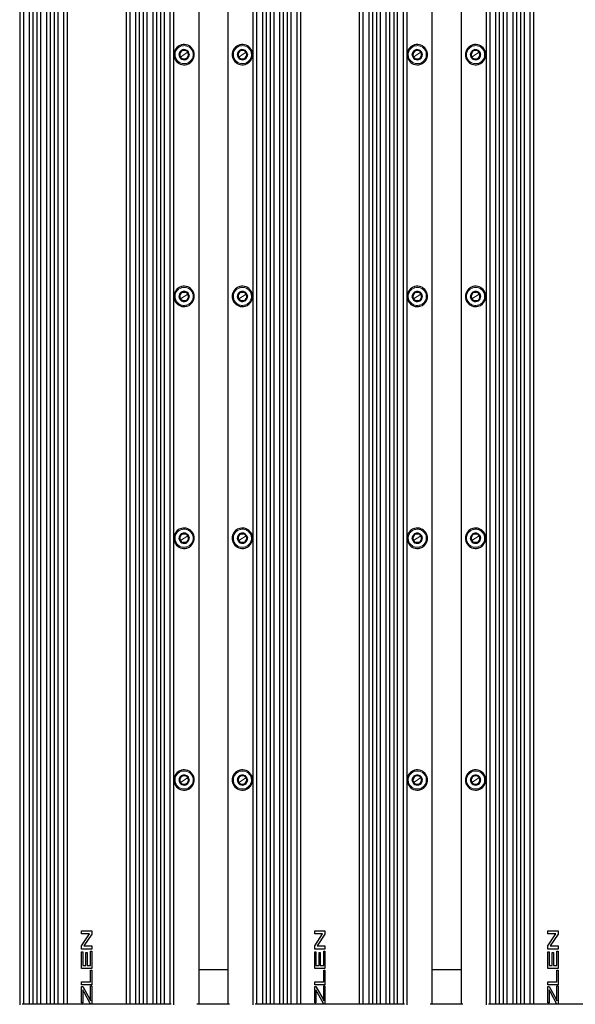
# Paper-space layout 'Blatt3' of a CAD drawing. Header units: millimetres. Extents: x 5 to 418, y 2 to 292.
# Tile 93 of 97: x 322 to 354, y 163 to 219. Entities that reach past the tile are written whole.
import ezdxf

# ---------------------------------------------------------------- set-up
doc = ezdxf.new("R2010")
doc.units = ezdxf.units.MM

psp = doc.layouts.new('Blatt3')

# ---------------------------------------------------------------- linework, layer by layer
at = {"color": 7, "linetype": 'Continuous', "lineweight": 25}
for p, q in [((321.9149, 249.4397), (321.9149, 162.6615)), ((322.6656, 249.4397), (322.6656, 162.6897)), ((322.8982, 249.4397), (322.8982, 162.6897)), ((323.6489, 249.4397), (323.6489, 162.6897)), ((323.8815, 249.4397), (323.8815, 162.6897)), ((324.6322, 249.4397), (324.6322, 162.6897)), ((327.9989, 249.4397), (327.9989, 162.6897)), ((328.7496, 249.4397), (328.7496, 162.6897)), ((328.9822, 249.4397), (328.9822, 162.6897)), ((329.733, 249.4397), (329.733, 162.6897)), ((329.9656, 249.4397), (329.9656, 162.6897)), ((330.7163, 249.4397), (330.7163, 162.6615)), ((332.1489, 249.4397), (332.1489, 162.6897)), ((333.8156, 249.4397), (333.8156, 162.6897)), ((335.2482, 249.4397), (335.2482, 162.6615)), ((335.9989, 249.4397), (335.9989, 162.6897)), ((336.2315, 249.4397), (336.2315, 162.6897)), ((336.9822, 249.4397), (336.9822, 162.6897)), ((337.2149, 249.4397), (337.2149, 162.6897)), ((337.9656, 249.4397), (337.9656, 162.6897)), ((341.3322, 249.4397), (341.3322, 162.6897)), ((342.083, 249.4397), (342.083, 162.6897)), ((342.3156, 249.4397), (342.3156, 162.6897)), ((343.0663, 249.4397), (343.0663, 162.6897)), ((343.2989, 249.4397), (343.2989, 162.6897)), ((344.0496, 249.4397), (344.0496, 162.6615)), ((345.4822, 249.4397), (345.4822, 162.6897)), ((347.1489, 249.4397), (347.1489, 162.6897)), ((348.5815, 249.4397), (348.5815, 162.6615)), ((349.3322, 249.4397), (349.3322, 162.6897)), ((349.5649, 249.4397), (349.5649, 162.6897)), ((350.3156, 249.4397), (350.3156, 162.6897)), ((350.5482, 249.4397), (350.5482, 162.6897)), ((351.2989, 249.4397), (351.2989, 162.6897)), ((322.1235, 248.9397), (322.1235, 162.6897)), ((322.4569, 248.9397), (322.4569, 162.6897)), ((323.1069, 248.9397), (323.1069, 162.6897)), ((323.4402, 248.9397), (323.4402, 162.6897)), ((324.0902, 248.9397), (324.0902, 162.6897)), ((324.4235, 248.9397), (324.4235, 162.6897)), ((328.2076, 248.9397), (328.2076, 162.6897)), ((328.5409, 248.9397), (328.5409, 162.6897)), ((329.1909, 248.9397), (329.1909, 162.6897)), ((329.5243, 248.9397), (329.5243, 162.6897)), ((330.1743, 248.9397), (330.1743, 162.6897)), ((330.5076, 248.9397), (330.5076, 162.6897)), ((335.4569, 248.9397), (335.4569, 162.6897)), ((335.7902, 248.9397), (335.7902, 162.6897)), ((336.4402, 248.9397), (336.4402, 162.6897)), ((336.7735, 248.9397), (336.7735, 162.6897)), ((337.4235, 248.9397), (337.4235, 162.6897)), ((337.7569, 248.9397), (337.7569, 162.6897)), ((341.5409, 248.9397), (341.5409, 162.6897)), ((341.8743, 248.9397), (341.8743, 162.6897)), ((342.5243, 248.9397), (342.5243, 162.6897)), ((342.8576, 248.9397), (342.8576, 162.6897)), ((343.5076, 248.9397), (343.5076, 162.6897)), ((343.8409, 248.9397), (343.8409, 162.6897)), ((348.7902, 248.9397), (348.7902, 162.6897)), ((349.1235, 248.9397), (349.1235, 162.6897)), ((349.7735, 248.9397), (349.7735, 162.6897)), ((350.1069, 248.9397), (350.1069, 162.6897)), ((350.7569, 248.9397), (350.7569, 162.6897)), ((351.0902, 248.9397), (351.0902, 162.6897)), ((331.1063, 216.8863), (331.0273, 217.0071)), ((331.1852, 216.7654), (331.1063, 216.8863)), ((331.4459, 217.2806), (331.5249, 217.1597)), ((331.5249, 217.1597), (331.6038, 217.0389)), ((334.4396, 216.8863), (334.3607, 217.0071)), ((334.5185, 216.7654), (334.4396, 216.8863)), ((334.7793, 217.2806), (334.8582, 217.1597)), ((334.8582, 217.1597), (334.9372, 217.0389)), ((344.4396, 216.8863), (344.3607, 217.0071)), ((344.5185, 216.7654), (344.4396, 216.8863)), ((344.7793, 217.2806), (344.8582, 217.1597)), ((344.8582, 217.1597), (344.9372, 217.0389)), ((347.7729, 216.8863), (347.694, 217.0071)), ((347.8519, 216.7654), (347.7729, 216.8863)), ((348.1126, 217.2806), (348.1915, 217.1597)), ((348.1915, 217.1597), (348.2705, 217.0389)), ((331.4459, 203.4472), (331.5249, 203.3264)), ((334.7793, 203.4472), (334.8582, 203.3264)), ((344.7793, 203.4472), (344.8582, 203.3264)), ((348.1126, 203.4472), (348.1915, 203.3264)), ((331.1063, 203.0529), (331.0273, 203.1737)), ((331.1852, 202.9321), (331.1063, 203.0529)), ((331.5249, 203.3264), (331.6038, 203.2056)), ((334.4396, 203.0529), (334.3607, 203.1737)), ((334.5185, 202.9321), (334.4396, 203.0529)), ((334.8582, 203.3264), (334.9372, 203.2056)), ((344.4396, 203.0529), (344.3607, 203.1737)), ((344.5185, 202.9321), (344.4396, 203.0529)), ((344.8582, 203.3264), (344.9372, 203.2056)), ((347.7729, 203.0529), (347.694, 203.1737)), ((347.8519, 202.9321), (347.7729, 203.0529)), ((348.1915, 203.3264), (348.2705, 203.2056)), ((331.1063, 189.2196), (331.0273, 189.3404)), ((331.4459, 189.6139), (331.5249, 189.4931)), ((331.5249, 189.4931), (331.6038, 189.3723)), ((334.4396, 189.2196), (334.3607, 189.3404)), ((334.7793, 189.6139), (334.8582, 189.4931)), ((334.8582, 189.4931), (334.9372, 189.3723)), ((344.4396, 189.2196), (344.3607, 189.3404)), ((344.7793, 189.6139), (344.8582, 189.4931)), ((344.8582, 189.4931), (344.9372, 189.3723)), ((347.7729, 189.2196), (347.694, 189.3404)), ((348.1126, 189.6139), (348.1915, 189.4931)), ((348.1915, 189.4931), (348.2705, 189.3723)), ((331.1852, 189.0988), (331.1063, 189.2196)), ((334.5185, 189.0988), (334.4396, 189.2196)), ((344.5185, 189.0988), (344.4396, 189.2196)), ((347.8519, 189.0988), (347.7729, 189.2196)), ((331.4459, 175.7806), (331.5249, 175.6597)), ((334.7793, 175.7806), (334.8582, 175.6597)), ((344.7793, 175.7806), (344.8582, 175.6597)), ((348.1126, 175.7806), (348.1915, 175.6597)), ((331.1063, 175.3863), (331.0273, 175.5071)), ((331.1852, 175.2654), (331.1063, 175.3863)), ((331.5249, 175.6597), (331.6038, 175.5389)), ((334.4396, 175.3863), (334.3607, 175.5071)), ((334.5185, 175.2654), (334.4396, 175.3863)), ((334.8582, 175.6597), (334.9372, 175.5389)), ((344.4396, 175.3863), (344.3607, 175.5071)), ((344.5185, 175.2654), (344.4396, 175.3863)), ((344.8582, 175.6597), (344.9372, 175.5389)), ((347.7729, 175.3863), (347.694, 175.5071)), ((347.8519, 175.2654), (347.7729, 175.3863)), ((348.1915, 175.6597), (348.2705, 175.5389)), ((325.4533, 166.8973), (326.0366, 166.8973)), ((325.4533, 166.7178), (325.4533, 166.8973)), ((326.0366, 166.8973), (326.0366, 166.7064)), ((338.7866, 166.8973), (339.37, 166.8973)), ((338.7866, 166.7178), (338.7866, 166.8973)), ((339.37, 166.8973), (339.37, 166.7064)), ((352.12, 166.8973), (352.7033, 166.8973)), ((352.12, 166.7178), (352.12, 166.8973)), ((352.7033, 166.8973), (352.7033, 166.7064)), ((325.8999, 166.7178), (325.4533, 166.7178)), ((325.4533, 166.0412), (325.8999, 166.7178)), ((326.0366, 166.7064), (325.59, 166.0298)), ((339.2333, 166.7178), (338.7866, 166.7178)), ((338.7866, 166.0412), (339.2333, 166.7178)), ((339.37, 166.7064), (338.9234, 166.0298)), ((352.5666, 166.7178), (352.12, 166.7178)), ((352.12, 166.0412), (352.5666, 166.7178)), ((352.7033, 166.7064), (352.2567, 166.0298)), ((325.4533, 165.8503), (325.4533, 166.0412)), ((326.0366, 165.8503), (325.4533, 165.8503)), ((325.4533, 165.6977), (325.5206, 165.6977)), ((325.4533, 164.733), (325.4533, 165.6977)), ((325.5206, 165.6977), (325.5206, 164.9125)), ((325.59, 166.0298), (326.0366, 166.0298)), ((325.7001, 165.6454), (325.7674, 165.6454)), ((325.7001, 164.9125), (325.7001, 165.6454)), ((325.7674, 165.6454), (325.7674, 164.9125)), ((325.9693, 164.9125), (325.9693, 165.7276)), ((325.9693, 165.7276), (326.0366, 165.7276)), ((326.0366, 166.0298), (326.0366, 165.8503)), ((326.0366, 165.7276), (326.0366, 164.733)), ((338.7866, 165.8503), (338.7866, 166.0412)), ((339.37, 165.8503), (338.7866, 165.8503)), ((338.7866, 165.6977), (338.854, 165.6977)), ((338.7866, 164.733), (338.7866, 165.6977)), ((338.854, 165.6977), (338.854, 164.9125)), ((338.9234, 166.0298), (339.37, 166.0298)), ((339.0334, 165.6454), (339.1008, 165.6454)), ((339.0334, 164.9125), (339.0334, 165.6454)), ((339.1008, 165.6454), (339.1008, 164.9125)), ((339.3027, 164.9125), (339.3027, 165.7276)), ((339.3027, 165.7276), (339.37, 165.7276)), ((339.37, 166.0298), (339.37, 165.8503)), ((339.37, 165.7276), (339.37, 164.733)), ((352.12, 165.8503), (352.12, 166.0412)), ((352.7033, 165.8503), (352.12, 165.8503)), ((352.12, 165.6977), (352.1873, 165.6977)), ((352.12, 164.733), (352.12, 165.6977)), ((352.1873, 165.6977), (352.1873, 164.9125)), ((352.2567, 166.0298), (352.7033, 166.0298)), ((352.3668, 165.6454), (352.4341, 165.6454)), ((352.3668, 164.9125), (352.3668, 165.6454)), ((352.4341, 165.6454), (352.4341, 164.9125)), ((352.636, 164.9125), (352.636, 165.7276)), ((352.636, 165.7276), (352.7033, 165.7276)), ((352.7033, 166.0298), (352.7033, 165.8503)), ((352.7033, 165.7276), (352.7033, 164.733)), ((326.0366, 164.733), (325.4533, 164.733)), ((325.5206, 164.9125), (325.7001, 164.9125)), ((325.7674, 164.9125), (325.9693, 164.9125)), ((325.9693, 163.9821), (325.9693, 164.6402)), ((325.9693, 164.6402), (326.0366, 164.6402)), ((326.0366, 164.6402), (326.0366, 163.8026)), ((332.1489, 164.6897), (333.8156, 164.6897)), ((339.37, 164.733), (338.7866, 164.733)), ((338.854, 164.9125), (339.0334, 164.9125)), ((339.1008, 164.9125), (339.3027, 164.9125)), ((339.3027, 163.9821), (339.3027, 164.6402)), ((339.3027, 164.6402), (339.37, 164.6402)), ((339.37, 164.6402), (339.37, 163.8026)), ((345.4822, 164.6897), (347.1489, 164.6897)), ((352.7033, 164.733), (352.12, 164.733)), ((352.1873, 164.9125), (352.3668, 164.9125)), ((352.4341, 164.9125), (352.636, 164.9125)), ((352.636, 163.9821), (352.636, 164.6402)), ((352.636, 164.6402), (352.7033, 164.6402)), ((352.7033, 164.6402), (352.7033, 163.8026)), ((325.4533, 163.9821), (325.9693, 163.9821)), ((325.4533, 163.8026), (325.4533, 163.9821)), ((338.7866, 163.9821), (339.3027, 163.9821)), ((338.7866, 163.8026), (338.7866, 163.9821)), ((352.12, 163.9821), (352.636, 163.9821)), ((352.12, 163.8026), (352.12, 163.9821)), ((326.0366, 163.8026), (325.4533, 163.8026)), ((325.4533, 163.7174), (325.5206, 163.7174)), ((325.4533, 162.7751), (325.4533, 163.7174)), ((325.5206, 163.7174), (325.9249, 162.9749)), ((325.5206, 163.5121), (325.5206, 162.7751)), ((325.9665, 162.6928), (325.5949, 163.3755)), ((325.9693, 162.8932), (325.9693, 163.7473)), ((325.9693, 163.7473), (326.0366, 163.7473)), ((326.0366, 163.7473), (326.0366, 162.6928)), ((339.37, 163.8026), (338.7866, 163.8026)), ((338.7866, 163.7174), (338.854, 163.7174)), ((338.7866, 162.7751), (338.7866, 163.7174)), ((338.854, 163.7174), (339.2583, 162.9749)), ((338.854, 163.5121), (338.854, 162.7751)), ((339.2999, 162.6928), (338.9283, 163.3755)), ((339.3027, 162.8932), (339.3027, 163.7473)), ((339.3027, 163.7473), (339.37, 163.7473)), ((339.37, 163.7473), (339.37, 162.6928)), ((352.7033, 163.8026), (352.12, 163.8026)), ((352.12, 163.7174), (352.1873, 163.7174)), ((352.12, 162.7751), (352.12, 163.7174)), ((352.1873, 163.7174), (352.5916, 162.9749)), ((352.1873, 163.5121), (352.1873, 162.7751)), ((352.6332, 162.6928), (352.2616, 163.3755)), ((352.636, 162.8932), (352.636, 163.7473)), ((352.636, 163.7473), (352.7033, 163.7473)), ((352.7033, 163.7473), (352.7033, 162.6928)), ((325.9249, 162.9749), (325.9693, 162.8932)), ((339.2583, 162.9749), (339.3027, 162.8932)), ((352.5916, 162.9749), (352.636, 162.8932)), ((330.5822, 162.6897), (322.0489, 162.6897)), ((325.5206, 162.7751), (325.4533, 162.7751)), ((326.0366, 162.6928), (325.9665, 162.6928)), ((333.9156, 162.6897), (332.0489, 162.6897)), ((343.9156, 162.6897), (335.3822, 162.6897)), ((338.854, 162.7751), (338.7866, 162.7751)), ((339.37, 162.6928), (339.2999, 162.6928)), ((347.2489, 162.6897), (345.3822, 162.6897)), ((357.2489, 162.6897), (348.7156, 162.6897)), ((352.1873, 162.7751), (352.12, 162.7751)), ((352.7033, 162.6928), (352.6332, 162.6928))]:
    psp.add_line(p, q, dxfattribs=at)
at = {"color": 7, "linetype": 'Continuous', "lineweight": 18}
for p, q in [((331.163, 217.586), (331.1805, 217.5217)), ((334.4964, 217.586), (334.5138, 217.5217)), ((344.4964, 217.586), (344.5138, 217.5217)), ((347.8297, 217.586), (347.8471, 217.5217)), ((331.1063, 216.8863), (331.0728, 216.8644)), ((331.3156, 217.023), (331.1063, 216.8863)), ((331.3156, 217.023), (331.5249, 217.1597)), ((331.5249, 217.1597), (331.5584, 217.1816)), ((334.4396, 216.8863), (334.4061, 216.8644)), ((334.6489, 217.023), (334.4396, 216.8863)), ((334.6489, 217.023), (334.8582, 217.1597)), ((334.8582, 217.1597), (334.8917, 217.1816)), ((344.4396, 216.8863), (344.4061, 216.8644)), ((344.6489, 217.023), (344.4396, 216.8863)), ((344.6489, 217.023), (344.8582, 217.1597)), ((344.8582, 217.1597), (344.8917, 217.1816)), ((347.7729, 216.8863), (347.7395, 216.8644)), ((347.9822, 217.023), (347.7729, 216.8863)), ((347.9822, 217.023), (348.1915, 217.1597)), ((348.1915, 217.1597), (348.225, 217.1816)), ((331.4681, 216.46), (331.4507, 216.5243)), ((334.8014, 216.46), (334.784, 216.5243)), ((344.8014, 216.46), (344.784, 216.5243)), ((348.1348, 216.46), (348.1173, 216.5243)), ((331.163, 203.7527), (331.1805, 203.6884)), ((334.4964, 203.7527), (334.5138, 203.6884)), ((344.4964, 203.7527), (344.5138, 203.6884)), ((347.8297, 203.7527), (347.8471, 203.6884)), ((331.1063, 203.0529), (331.0728, 203.0311)), ((331.3156, 203.1897), (331.1063, 203.0529)), ((331.3156, 203.1897), (331.5249, 203.3264)), ((331.5249, 203.3264), (331.5584, 203.3483)), ((334.4396, 203.0529), (334.4061, 203.0311)), ((334.6489, 203.1897), (334.4396, 203.0529)), ((334.6489, 203.1897), (334.8582, 203.3264)), ((334.8582, 203.3264), (334.8917, 203.3483)), ((344.4396, 203.0529), (344.4061, 203.0311)), ((344.6489, 203.1897), (344.4396, 203.0529)), ((344.6489, 203.1897), (344.8582, 203.3264)), ((344.8582, 203.3264), (344.8917, 203.3483)), ((347.7729, 203.0529), (347.7395, 203.0311)), ((347.9822, 203.1897), (347.7729, 203.0529)), ((347.9822, 203.1897), (348.1915, 203.3264)), ((348.1915, 203.3264), (348.225, 203.3483)), ((331.4681, 202.6266), (331.4507, 202.691)), ((334.8014, 202.6266), (334.784, 202.691)), ((344.8014, 202.6266), (344.784, 202.691)), ((348.1348, 202.6266), (348.1173, 202.691)), ((331.163, 189.9194), (331.1805, 189.855)), ((334.4964, 189.9194), (334.5138, 189.855)), ((344.4964, 189.9194), (344.5138, 189.855)), ((347.8297, 189.9194), (347.8471, 189.855)), ((331.3156, 189.3563), (331.1063, 189.2196)), ((331.3156, 189.3563), (331.5249, 189.4931)), ((331.5249, 189.4931), (331.5584, 189.5149)), ((334.6489, 189.3563), (334.4396, 189.2196)), ((334.6489, 189.3563), (334.8582, 189.4931)), ((334.8582, 189.4931), (334.8917, 189.5149)), ((344.6489, 189.3563), (344.4396, 189.2196)), ((344.6489, 189.3563), (344.8582, 189.4931)), ((344.8582, 189.4931), (344.8917, 189.5149)), ((347.9822, 189.3563), (347.7729, 189.2196)), ((347.9822, 189.3563), (348.1915, 189.4931)), ((348.1915, 189.4931), (348.225, 189.5149)), ((331.1063, 189.2196), (331.0728, 189.1977)), ((331.4681, 188.7933), (331.4507, 188.8576)), ((334.4396, 189.2196), (334.4061, 189.1977)), ((334.8014, 188.7933), (334.784, 188.8576)), ((344.4396, 189.2196), (344.4061, 189.1977)), ((344.8014, 188.7933), (344.784, 188.8576)), ((347.7729, 189.2196), (347.7395, 189.1977)), ((348.1348, 188.7933), (348.1173, 188.8576)), ((331.163, 176.086), (331.1805, 176.0217)), ((334.4964, 176.086), (334.5138, 176.0217)), ((344.4964, 176.086), (344.5138, 176.0217)), ((347.8297, 176.086), (347.8471, 176.0217)), ((331.1063, 175.3863), (331.0728, 175.3644)), ((331.3156, 175.523), (331.1063, 175.3863)), ((331.3156, 175.523), (331.5249, 175.6597)), ((331.5249, 175.6597), (331.5584, 175.6816)), ((334.4396, 175.3863), (334.4061, 175.3644)), ((334.6489, 175.523), (334.4396, 175.3863)), ((334.6489, 175.523), (334.8582, 175.6597)), ((334.8582, 175.6597), (334.8917, 175.6816)), ((344.4396, 175.3863), (344.4061, 175.3644)), ((344.6489, 175.523), (344.4396, 175.3863)), ((344.6489, 175.523), (344.8582, 175.6597)), ((344.8582, 175.6597), (344.8917, 175.6816)), ((347.7729, 175.3863), (347.7395, 175.3644)), ((347.9822, 175.523), (347.7729, 175.3863)), ((347.9822, 175.523), (348.1915, 175.6597)), ((348.1915, 175.6597), (348.225, 175.6816)), ((331.4681, 174.96), (331.4507, 175.0243)), ((334.8014, 174.96), (334.784, 175.0243)), ((344.8014, 174.96), (344.784, 175.0243)), ((348.1348, 174.96), (348.1173, 175.0243))]:
    psp.add_line(p, q, dxfattribs=at)
at = {"color": 7, "linetype": 'Continuous', "lineweight": 25, "flags": 128}
for points in [[(325.5949, 163.3755), (325.5533, 163.452), (325.5206, 163.5121)], [(338.9283, 163.3755), (338.8867, 163.452), (338.854, 163.5121)], [(352.2616, 163.3755), (352.22, 163.452), (352.1873, 163.5121)]]:
    psp.add_lwpolyline(points, dxfattribs=at)
at = {"color": 7, "linetype": 'Continuous', "lineweight": 25}
for centre, radius, start, end in [((331.3156, 217.023), 0.5833, 105.15762, 213.15762), ((331.3156, 217.023), 0.5833, 33.15762, 105.15762), ((334.6489, 217.023), 0.5833, 105.15762, 213.15762), ((334.6489, 217.023), 0.5833, 33.15762, 105.15762), ((344.6489, 217.023), 0.5833, 105.15762, 213.15762), ((344.6489, 217.023), 0.5833, 33.15762, 105.15762), ((347.9822, 217.023), 0.5833, 105.15762, 213.15762), ((347.9822, 217.023), 0.5833, 33.15762, 105.15762), ((331.3156, 217.023), 0.29, 33.15762, 213.15762), ((331.3156, 217.023), 0.25, 153.15762, 213.15762), ((331.3156, 217.023), 0.29, 213.15762, 33.15762), ((331.3156, 217.023), 0.25, 93.15762, 153.15762), ((331.3156, 217.023), 0.25, 213.15762, 273.15762), ((331.3156, 217.023), 0.25, 33.15762, 93.15762), ((331.3156, 217.023), 0.25, 273.15762, 333.15762), ((331.3156, 217.023), 0.5833, 285.15762, 33.15762), ((331.3156, 217.023), 0.25, 333.15762, 33.15762), ((334.6489, 217.023), 0.29, 33.15762, 213.15762), ((334.6489, 217.023), 0.25, 153.15762, 213.15762), ((334.6489, 217.023), 0.29, 213.15762, 33.15762), ((334.6489, 217.023), 0.25, 93.15762, 153.15762), ((334.6489, 217.023), 0.25, 213.15762, 273.15762), ((334.6489, 217.023), 0.25, 33.15762, 93.15762), ((334.6489, 217.023), 0.25, 273.15762, 333.15762), ((334.6489, 217.023), 0.5833, 285.15762, 33.15762), ((334.6489, 217.023), 0.25, 333.15762, 33.15762), ((344.6489, 217.023), 0.29, 33.15762, 213.15762), ((344.6489, 217.023), 0.25, 153.15762, 213.15762), ((344.6489, 217.023), 0.29, 213.15762, 33.15762), ((344.6489, 217.023), 0.25, 93.15762, 153.15762), ((344.6489, 217.023), 0.25, 213.15762, 273.15762), ((344.6489, 217.023), 0.25, 33.15762, 93.15762), ((344.6489, 217.023), 0.25, 273.15762, 333.15762), ((344.6489, 217.023), 0.5833, 285.15762, 33.15762), ((344.6489, 217.023), 0.25, 333.15762, 33.15762), ((347.9822, 217.023), 0.29, 33.15762, 213.15762), ((347.9822, 217.023), 0.25, 153.15762, 213.15762), ((347.9822, 217.023), 0.29, 213.15762, 33.15762), ((347.9822, 217.023), 0.25, 93.15762, 153.15762), ((347.9822, 217.023), 0.25, 213.15762, 273.15762), ((347.9822, 217.023), 0.25, 33.15762, 93.15762), ((347.9822, 217.023), 0.25, 273.15762, 333.15762), ((347.9822, 217.023), 0.5833, 285.15762, 33.15762), ((347.9822, 217.023), 0.25, 333.15762, 33.15762), ((331.3156, 217.023), 0.5833, 213.15762, 285.15762), ((334.6489, 217.023), 0.5833, 213.15762, 285.15762), ((344.6489, 217.023), 0.5833, 213.15762, 285.15762), ((347.9822, 217.023), 0.5833, 213.15762, 285.15762), ((331.3156, 203.1897), 0.5833, 105.15762, 213.15762), ((331.3156, 203.1897), 0.29, 33.15762, 213.15762), ((331.3156, 203.1897), 0.25, 93.15762, 153.15762), ((331.3156, 203.1897), 0.5833, 33.15762, 105.15762), ((331.3156, 203.1897), 0.25, 33.15762, 93.15762), ((331.3156, 203.1897), 0.5833, 285.15762, 33.15762), ((334.6489, 203.1897), 0.5833, 105.15762, 213.15762), ((334.6489, 203.1897), 0.29, 33.15762, 213.15762), ((334.6489, 203.1897), 0.25, 93.15762, 153.15762), ((334.6489, 203.1897), 0.5833, 33.15762, 105.15762), ((334.6489, 203.1897), 0.25, 33.15762, 93.15762), ((334.6489, 203.1897), 0.5833, 285.15762, 33.15762), ((344.6489, 203.1897), 0.5833, 105.15762, 213.15762), ((344.6489, 203.1897), 0.29, 33.15762, 213.15762), ((344.6489, 203.1897), 0.25, 93.15762, 153.15762), ((344.6489, 203.1897), 0.5833, 33.15762, 105.15762), ((344.6489, 203.1897), 0.25, 33.15762, 93.15762), ((344.6489, 203.1897), 0.5833, 285.15762, 33.15762), ((347.9822, 203.1897), 0.5833, 105.15762, 213.15762), ((347.9822, 203.1897), 0.29, 33.15762, 213.15762), ((347.9822, 203.1897), 0.25, 93.15762, 153.15762), ((347.9822, 203.1897), 0.5833, 33.15762, 105.15762), ((347.9822, 203.1897), 0.25, 33.15762, 93.15762), ((347.9822, 203.1897), 0.5833, 285.15762, 33.15762), ((331.3156, 203.1897), 0.5833, 213.15762, 285.15762), ((331.3156, 203.1897), 0.25, 153.15762, 213.15762), ((331.3156, 203.1897), 0.29, 213.15762, 33.15762), ((331.3156, 203.1897), 0.25, 213.15762, 273.15762), ((331.3156, 203.1897), 0.25, 273.15762, 333.15762), ((331.3156, 203.1897), 0.25, 333.15762, 33.15762), ((334.6489, 203.1897), 0.5833, 213.15762, 285.15762), ((334.6489, 203.1897), 0.25, 153.15762, 213.15762), ((334.6489, 203.1897), 0.29, 213.15762, 33.15762), ((334.6489, 203.1897), 0.25, 213.15762, 273.15762), ((334.6489, 203.1897), 0.25, 273.15762, 333.15762), ((334.6489, 203.1897), 0.25, 333.15762, 33.15762), ((344.6489, 203.1897), 0.5833, 213.15762, 285.15762), ((344.6489, 203.1897), 0.25, 153.15762, 213.15762), ((344.6489, 203.1897), 0.29, 213.15762, 33.15762), ((344.6489, 203.1897), 0.25, 213.15762, 273.15762), ((344.6489, 203.1897), 0.25, 273.15762, 333.15762), ((344.6489, 203.1897), 0.25, 333.15762, 33.15762), ((347.9822, 203.1897), 0.5833, 213.15762, 285.15762), ((347.9822, 203.1897), 0.25, 153.15762, 213.15762), ((347.9822, 203.1897), 0.29, 213.15762, 33.15762), ((347.9822, 203.1897), 0.25, 213.15762, 273.15762), ((347.9822, 203.1897), 0.25, 333.15762, 33.15762), ((331.3156, 189.3563), 0.5833, 105.15762, 213.15762), ((331.3156, 189.3563), 0.5833, 33.15762, 105.15762), ((334.6489, 189.3563), 0.5833, 105.15762, 213.15762), ((334.6489, 189.3563), 0.5833, 33.15762, 105.15762), ((344.6489, 189.3563), 0.5833, 105.15762, 213.15762), ((344.6489, 189.3563), 0.5833, 33.15762, 105.15762), ((347.9822, 189.3563), 0.5833, 105.15762, 213.15762), ((347.9822, 189.3563), 0.5833, 33.15762, 105.15762), ((331.3156, 189.3563), 0.29, 33.15762, 213.15762), ((331.3156, 189.3563), 0.25, 153.15762, 213.15762), ((331.3156, 189.3563), 0.29, 213.15762, 33.15762), ((331.3156, 189.3563), 0.25, 93.15762, 153.15762), ((331.3156, 189.3563), 0.25, 33.15762, 93.15762), ((331.3156, 189.3563), 0.5833, 285.15762, 33.15762), ((331.3156, 189.3563), 0.25, 333.15762, 33.15762), ((334.6489, 189.3563), 0.29, 33.15762, 213.15762), ((334.6489, 189.3563), 0.25, 153.15762, 213.15762), ((334.6489, 189.3563), 0.29, 213.15762, 33.15762), ((334.6489, 189.3563), 0.25, 93.15762, 153.15762), ((334.6489, 189.3563), 0.25, 33.15762, 93.15762), ((334.6489, 189.3563), 0.5833, 285.15762, 33.15762), ((334.6489, 189.3563), 0.25, 333.15762, 33.15762), ((344.6489, 189.3563), 0.29, 33.15762, 213.15762), ((344.6489, 189.3563), 0.25, 153.15762, 213.15762), ((344.6489, 189.3563), 0.29, 213.15762, 33.15762), ((344.6489, 189.3563), 0.25, 93.15762, 153.15762), ((344.6489, 189.3563), 0.25, 33.15762, 93.15762), ((344.6489, 189.3563), 0.5833, 285.15762, 33.15762), ((344.6489, 189.3563), 0.25, 333.15762, 33.15762), ((347.9822, 189.3563), 0.29, 33.15762, 213.15762), ((347.9822, 189.3563), 0.25, 153.15762, 213.15762), ((347.9822, 189.3563), 0.29, 213.15762, 33.15762), ((347.9822, 189.3563), 0.25, 93.15762, 153.15762), ((347.9822, 189.3563), 0.25, 33.15762, 93.15762), ((347.9822, 189.3563), 0.5833, 285.15762, 33.15762), ((347.9822, 189.3563), 0.25, 333.15762, 33.15762), ((331.3156, 189.3563), 0.5833, 213.15762, 285.15762), ((331.3156, 189.3563), 0.25, 213.15762, 273.15762), ((331.3156, 189.3563), 0.25, 273.15762, 333.15762), ((334.6489, 189.3563), 0.5833, 213.15762, 285.15762), ((334.6489, 189.3563), 0.25, 213.15762, 273.15762), ((334.6489, 189.3563), 0.25, 273.15762, 333.15762), ((344.6489, 189.3563), 0.5833, 213.15762, 285.15762), ((344.6489, 189.3563), 0.25, 213.15762, 273.15762), ((344.6489, 189.3563), 0.25, 273.15762, 333.15762), ((347.9822, 189.3563), 0.5833, 213.15762, 285.15762), ((347.9822, 189.3563), 0.25, 213.15762, 273.15762), ((347.9822, 189.3563), 0.25, 273.15762, 333.15762), ((331.3156, 175.523), 0.5833, 105.15762, 213.15762), ((331.3156, 175.523), 0.29, 33.15762, 213.15762), ((331.3156, 175.523), 0.25, 93.15762, 153.15762), ((331.3156, 175.523), 0.5833, 33.15762, 105.15762), ((331.3156, 175.523), 0.25, 33.15762, 93.15762), ((331.3156, 175.523), 0.5833, 285.15762, 33.15762), ((334.6489, 175.523), 0.5833, 105.15762, 213.15762), ((334.6489, 175.523), 0.29, 33.15762, 213.15762), ((334.6489, 175.523), 0.25, 93.15762, 153.15762), ((334.6489, 175.523), 0.5833, 33.15762, 105.15762), ((334.6489, 175.523), 0.25, 33.15762, 93.15762), ((334.6489, 175.523), 0.5833, 285.15762, 33.15762), ((344.6489, 175.523), 0.5833, 105.15762, 213.15762), ((344.6489, 175.523), 0.29, 33.15762, 213.15762), ((344.6489, 175.523), 0.25, 93.15762, 153.15762), ((344.6489, 175.523), 0.5833, 33.15762, 105.15762), ((344.6489, 175.523), 0.25, 33.15762, 93.15762), ((344.6489, 175.523), 0.5833, 285.15762, 33.15762), ((347.9822, 175.523), 0.5833, 105.15762, 213.15762), ((347.9822, 175.523), 0.29, 33.15762, 213.15762), ((347.9822, 175.523), 0.25, 93.15762, 153.15762), ((347.9822, 175.523), 0.5833, 33.15762, 105.15762), ((347.9822, 175.523), 0.25, 33.15762, 93.15762), ((347.9822, 175.523), 0.5833, 285.15762, 33.15762), ((331.3156, 175.523), 0.5833, 213.15762, 285.15762), ((331.3156, 175.523), 0.25, 153.15762, 213.15762), ((331.3156, 175.523), 0.29, 213.15762, 33.15762), ((331.3156, 175.523), 0.25, 213.15762, 273.15762), ((331.3156, 175.523), 0.25, 273.15762, 333.15762), ((331.3156, 175.523), 0.25, 333.15762, 33.15762), ((334.6489, 175.523), 0.5833, 213.15762, 285.15762), ((334.6489, 175.523), 0.25, 153.15762, 213.15762), ((334.6489, 175.523), 0.29, 213.15762, 33.15762), ((334.6489, 175.523), 0.25, 213.15762, 273.15762), ((334.6489, 175.523), 0.25, 273.15762, 333.15762), ((334.6489, 175.523), 0.25, 333.15762, 33.15762), ((344.6489, 175.523), 0.5833, 213.15762, 285.15762), ((344.6489, 175.523), 0.25, 153.15762, 213.15762), ((344.6489, 175.523), 0.29, 213.15762, 33.15762), ((344.6489, 175.523), 0.25, 213.15762, 273.15762), ((344.6489, 175.523), 0.25, 273.15762, 333.15762), ((344.6489, 175.523), 0.25, 333.15762, 33.15762), ((347.9822, 175.523), 0.5833, 213.15762, 285.15762), ((347.9822, 175.523), 0.25, 153.15762, 213.15762), ((347.9822, 175.523), 0.29, 213.15762, 33.15762), ((347.9822, 175.523), 0.25, 213.15762, 273.15762), ((347.9822, 175.523), 0.25, 273.15762, 333.15762), ((347.9822, 175.523), 0.25, 333.15762, 33.15762)]:
    psp.add_arc(centre, radius, start, end, dxfattribs=at)
at = {"color": 7, "linetype": 'Continuous', "lineweight": 18}
for points in [[(331.4507, 216.5243), (331.3834, 216.5141), (331.2488, 216.4938), (331.0515, 216.5641), (330.896, 216.6989), (330.8039, 216.8844), (330.7897, 217.091), (330.856, 217.2859), (330.9908, 217.4462), (331.1172, 217.4965), (331.1805, 217.5217)], [(331.1805, 217.5217), (331.2478, 217.5319), (331.3824, 217.5522), (331.5796, 217.4819), (331.7352, 217.3471), (331.8272, 217.1616), (331.8414, 216.955), (331.7751, 216.7601), (331.6404, 216.5998), (331.5139, 216.5495), (331.4507, 216.5243)], [(334.784, 216.5243), (334.7167, 216.5141), (334.5821, 216.4938), (334.3849, 216.5641), (334.2293, 216.6989), (334.1372, 216.8844), (334.1231, 217.091), (334.1893, 217.2859), (334.3241, 217.4462), (334.4506, 217.4965), (334.5138, 217.5217)], [(334.5138, 217.5217), (334.5811, 217.5319), (334.7157, 217.5522), (334.913, 217.4819), (335.0685, 217.3471), (335.1606, 217.1616), (335.1747, 216.955), (335.1085, 216.7601), (334.9737, 216.5998), (334.8472, 216.5495), (334.784, 216.5243)], [(344.784, 216.5243), (344.7167, 216.5141), (344.5821, 216.4938), (344.3849, 216.5641), (344.2293, 216.6989), (344.1372, 216.8844), (344.1231, 217.091), (344.1893, 217.2859), (344.3241, 217.4462), (344.4506, 217.4965), (344.5138, 217.5217)], [(344.5138, 217.5217), (344.5811, 217.5319), (344.7157, 217.5522), (344.913, 217.4819), (345.0685, 217.3471), (345.1606, 217.1616), (345.1747, 216.955), (345.1085, 216.7601), (344.9737, 216.5998), (344.8472, 216.5495), (344.784, 216.5243)], [(348.1173, 216.5243), (348.05, 216.5141), (347.9154, 216.4938), (347.7182, 216.5641), (347.5626, 216.6989), (347.4706, 216.8844), (347.4564, 217.091), (347.5227, 217.2859), (347.6574, 217.4462), (347.7839, 217.4965), (347.8471, 217.5217)], [(347.8471, 217.5217), (347.9144, 217.5319), (348.049, 217.5522), (348.2463, 217.4819), (348.4019, 217.3471), (348.4939, 217.1616), (348.5081, 216.955), (348.4418, 216.7601), (348.3071, 216.5998), (348.1806, 216.5495), (348.1173, 216.5243)], [(331.4507, 202.691), (331.3834, 202.6808), (331.2488, 202.6604), (331.0515, 202.7308), (330.896, 202.8656), (330.8039, 203.0511), (330.7897, 203.2576), (330.856, 203.4525), (330.9908, 203.6128), (331.1172, 203.6632), (331.1805, 203.6884)], [(331.1805, 203.6884), (331.2478, 203.6985), (331.3824, 203.7189), (331.5796, 203.6486), (331.7352, 203.5138), (331.8272, 203.3283), (331.8414, 203.1217), (331.7751, 202.9268), (331.6404, 202.7665), (331.5139, 202.7162), (331.4507, 202.691)], [(334.784, 202.691), (334.7167, 202.6808), (334.5821, 202.6604), (334.3849, 202.7308), (334.2293, 202.8656), (334.1372, 203.0511), (334.1231, 203.2576), (334.1893, 203.4525), (334.3241, 203.6128), (334.4506, 203.6632), (334.5138, 203.6884)], [(334.5138, 203.6884), (334.5811, 203.6985), (334.7157, 203.7189), (334.913, 203.6486), (335.0685, 203.5138), (335.1606, 203.3283), (335.1747, 203.1217), (335.1085, 202.9268), (334.9737, 202.7665), (334.8472, 202.7162), (334.784, 202.691)], [(344.784, 202.691), (344.7167, 202.6808), (344.5821, 202.6604), (344.3849, 202.7308), (344.2293, 202.8656), (344.1372, 203.0511), (344.1231, 203.2576), (344.1893, 203.4525), (344.3241, 203.6128), (344.4506, 203.6632), (344.5138, 203.6884)], [(344.5138, 203.6884), (344.5811, 203.6985), (344.7157, 203.7189), (344.913, 203.6486), (345.0685, 203.5138), (345.1606, 203.3283), (345.1747, 203.1217), (345.1085, 202.9268), (344.9737, 202.7665), (344.8472, 202.7162), (344.784, 202.691)], [(348.1173, 202.691), (348.05, 202.6808), (347.9154, 202.6604), (347.7182, 202.7308), (347.5626, 202.8656), (347.4706, 203.0511), (347.4564, 203.2576), (347.5227, 203.4525), (347.6574, 203.6128), (347.7839, 203.6632), (347.8471, 203.6884)], [(347.8471, 203.6884), (347.9144, 203.6985), (348.049, 203.7189), (348.2463, 203.6486), (348.4019, 203.5138), (348.4939, 203.3283), (348.5081, 203.1217), (348.4418, 202.9268), (348.3071, 202.7665), (348.1806, 202.7162), (348.1173, 202.691)], [(331.4507, 188.8576), (331.3834, 188.8475), (331.2488, 188.8271), (331.0515, 188.8974), (330.896, 189.0322), (330.8039, 189.2177), (330.7897, 189.4243), (330.856, 189.6192), (330.9908, 189.7795), (331.1172, 189.8298), (331.1805, 189.855)], [(331.1805, 189.855), (331.2478, 189.8652), (331.3824, 189.8856), (331.5796, 189.8152), (331.7352, 189.6804), (331.8272, 189.4949), (331.8414, 189.2884), (331.7751, 189.0935), (331.6404, 188.9332), (331.5139, 188.8828), (331.4507, 188.8576)], [(334.784, 188.8576), (334.7167, 188.8475), (334.5821, 188.8271), (334.3849, 188.8974), (334.2293, 189.0322), (334.1372, 189.2177), (334.1231, 189.4243), (334.1893, 189.6192), (334.3241, 189.7795), (334.4506, 189.8298), (334.5138, 189.855)], [(334.5138, 189.855), (334.5811, 189.8652), (334.7157, 189.8856), (334.913, 189.8152), (335.0685, 189.6804), (335.1606, 189.4949), (335.1747, 189.2884), (335.1085, 189.0935), (334.9737, 188.9332), (334.8472, 188.8828), (334.784, 188.8576)], [(344.784, 188.8576), (344.7167, 188.8475), (344.5821, 188.8271), (344.3849, 188.8974), (344.2293, 189.0322), (344.1372, 189.2177), (344.1231, 189.4243), (344.1893, 189.6192), (344.3241, 189.7795), (344.4506, 189.8298), (344.5138, 189.855)], [(344.5138, 189.855), (344.5811, 189.8652), (344.7157, 189.8856), (344.913, 189.8152), (345.0685, 189.6804), (345.1606, 189.4949), (345.1747, 189.2884), (345.1085, 189.0935), (344.9737, 188.9332), (344.8472, 188.8828), (344.784, 188.8576)], [(348.1173, 188.8576), (348.05, 188.8475), (347.9154, 188.8271), (347.7182, 188.8974), (347.5626, 189.0322), (347.4706, 189.2177), (347.4564, 189.4243), (347.5227, 189.6192), (347.6574, 189.7795), (347.7839, 189.8298), (347.8471, 189.855)], [(347.8471, 189.855), (347.9144, 189.8652), (348.049, 189.8856), (348.2463, 189.8152), (348.4019, 189.6804), (348.4939, 189.4949), (348.5081, 189.2884), (348.4418, 189.0935), (348.3071, 188.9332), (348.1806, 188.8828), (348.1173, 188.8576)], [(331.4507, 175.0243), (331.3834, 175.0141), (331.2488, 174.9938), (331.0515, 175.0641), (330.896, 175.1989), (330.8039, 175.3844), (330.7897, 175.591), (330.856, 175.7859), (330.9908, 175.9462), (331.1172, 175.9965), (331.1805, 176.0217)], [(331.1805, 176.0217), (331.2478, 176.0319), (331.3824, 176.0522), (331.5796, 175.9819), (331.7352, 175.8471), (331.8272, 175.6616), (331.8414, 175.455), (331.7751, 175.2601), (331.6404, 175.0998), (331.5139, 175.0495), (331.4507, 175.0243)], [(334.784, 175.0243), (334.7167, 175.0141), (334.5821, 174.9938), (334.3849, 175.0641), (334.2293, 175.1989), (334.1372, 175.3844), (334.1231, 175.591), (334.1893, 175.7859), (334.3241, 175.9462), (334.4506, 175.9965), (334.5138, 176.0217)], [(334.5138, 176.0217), (334.5811, 176.0319), (334.7157, 176.0522), (334.913, 175.9819), (335.0685, 175.8471), (335.1606, 175.6616), (335.1747, 175.455), (335.1085, 175.2601), (334.9737, 175.0998), (334.8472, 175.0495), (334.784, 175.0243)], [(344.784, 175.0243), (344.7167, 175.0141), (344.5821, 174.9938), (344.3849, 175.0641), (344.2293, 175.1989), (344.1372, 175.3844), (344.1231, 175.591), (344.1893, 175.7859), (344.3241, 175.9462), (344.4506, 175.9965), (344.5138, 176.0217)], [(344.5138, 176.0217), (344.5811, 176.0319), (344.7157, 176.0522), (344.913, 175.9819), (345.0685, 175.8471), (345.1606, 175.6616), (345.1747, 175.455), (345.1085, 175.2601), (344.9737, 175.0998), (344.8472, 175.0495), (344.784, 175.0243)], [(348.1173, 175.0243), (348.05, 175.0141), (347.9154, 174.9938), (347.7182, 175.0641), (347.5626, 175.1989), (347.4706, 175.3844), (347.4564, 175.591), (347.5227, 175.7859), (347.6574, 175.9462), (347.7839, 175.9965), (347.8471, 176.0217)], [(347.8471, 176.0217), (347.9144, 176.0319), (348.049, 176.0522), (348.2463, 175.9819), (348.4019, 175.8471), (348.4939, 175.6616), (348.5081, 175.455), (348.4418, 175.2601), (348.3071, 175.0998), (348.1806, 175.0495), (348.1173, 175.0243)]]:
    psp.add_open_spline(points, degree=3, dxfattribs=at)
at = {"color": 7, "linetype": 'Continuous', "lineweight": 25}
for points, knots in [([(331.0273, 217.0071), (331.0491, 217.05), (331.0925, 217.1359), (331.136, 217.2218), (331.1577, 217.2647)], [0, 0, 0, 0, 0.50036246, 1, 1, 1, 1]), ([(331.1577, 217.2647), (331.2058, 217.2673), (331.3019, 217.2726), (331.3979, 217.2779), (331.4459, 217.2806)], [0, 0, 0, 0, 0.5004301, 1, 1, 1, 1]), ([(331.6038, 217.0389), (331.5821, 216.996), (331.5386, 216.9101), (331.4952, 216.8242), (331.4735, 216.7813)], [0, 0, 0, 0, 0.5003625, 1, 1, 1, 1]), ([(334.3607, 217.0071), (334.3824, 217.05), (334.4258, 217.1359), (334.4693, 217.2218), (334.491, 217.2647)], [0, 0, 0, 0, 0.50036246, 1, 1, 1, 1]), ([(334.491, 217.2647), (334.5391, 217.2673), (334.6352, 217.2726), (334.7313, 217.2779), (334.7793, 217.2806)], [0, 0, 0, 0, 0.5004301, 1, 1, 1, 1]), ([(334.9372, 217.0389), (334.9154, 216.996), (334.872, 216.9101), (334.8285, 216.8242), (334.8068, 216.7813)], [0, 0, 0, 0, 0.5003625, 1, 1, 1, 1]), ([(344.3607, 217.0071), (344.3824, 217.05), (344.4258, 217.1359), (344.4693, 217.2218), (344.491, 217.2647)], [0, 0, 0, 0, 0.5003625, 1, 1, 1, 1]), ([(344.491, 217.2647), (344.5391, 217.2673), (344.6352, 217.2726), (344.7313, 217.2779), (344.7793, 217.2806)], [0, 0, 0, 0, 0.5004301, 1, 1, 1, 1]), ([(344.9372, 217.0389), (344.9154, 216.996), (344.872, 216.9101), (344.8285, 216.8242), (344.8068, 216.7813)], [0, 0, 0, 0, 0.5003625, 1, 1, 1, 1]), ([(347.694, 217.0071), (347.7157, 217.05), (347.7592, 217.1359), (347.8026, 217.2218), (347.8244, 217.2647)], [0, 0, 0, 0, 0.5003625, 1, 1, 1, 1]), ([(347.8244, 217.2647), (347.8724, 217.2673), (347.9685, 217.2726), (348.0646, 217.2779), (348.1126, 217.2806)], [0, 0, 0, 0, 0.5004301, 1, 1, 1, 1]), ([(348.2705, 217.0389), (348.2487, 216.996), (348.2053, 216.9101), (348.1618, 216.8242), (348.1401, 216.7813)], [0, 0, 0, 0, 0.5003625, 1, 1, 1, 1]), ([(331.4735, 216.7813), (331.4254, 216.7787), (331.3293, 216.7734), (331.2332, 216.7681), (331.1852, 216.7654)], [0, 0, 0, 0, 0.5004301, 1, 1, 1, 1]), ([(334.8068, 216.7813), (334.7587, 216.7787), (334.6626, 216.7734), (334.5665, 216.7681), (334.5185, 216.7654)], [0, 0, 0, 0, 0.5004301, 1, 1, 1, 1]), ([(344.8068, 216.7813), (344.7587, 216.7787), (344.6626, 216.7734), (344.5665, 216.7681), (344.5185, 216.7654)], [0, 0, 0, 0, 0.5004301, 1, 1, 1, 1]), ([(348.1401, 216.7813), (348.092, 216.7787), (347.996, 216.7734), (347.8999, 216.7681), (347.8519, 216.7654)], [0, 0, 0, 0, 0.5004301, 1, 1, 1, 1]), ([(331.0273, 203.1737), (331.0491, 203.2167), (331.0925, 203.3026), (331.136, 203.3884), (331.1577, 203.4313)], [0, 0, 0, 0, 0.50036246, 1, 1, 1, 1]), ([(331.1577, 203.4313), (331.2058, 203.434), (331.3019, 203.4393), (331.3979, 203.4446), (331.4459, 203.4472)], [0, 0, 0, 0, 0.5004301, 1, 1, 1, 1]), ([(334.3607, 203.1737), (334.3824, 203.2167), (334.4258, 203.3026), (334.4693, 203.3884), (334.491, 203.4313)], [0, 0, 0, 0, 0.50036246, 1, 1, 1, 1]), ([(334.491, 203.4313), (334.5391, 203.434), (334.6352, 203.4393), (334.7313, 203.4446), (334.7793, 203.4472)], [0, 0, 0, 0, 0.5004301, 1, 1, 1, 1]), ([(344.3607, 203.1737), (344.3824, 203.2167), (344.4258, 203.3026), (344.4693, 203.3884), (344.491, 203.4313)], [0, 0, 0, 0, 0.5003625, 1, 1, 1, 1]), ([(344.491, 203.4313), (344.5391, 203.434), (344.6352, 203.4393), (344.7313, 203.4446), (344.7793, 203.4472)], [0, 0, 0, 0, 0.5004301, 1, 1, 1, 1]), ([(347.694, 203.1737), (347.7157, 203.2167), (347.7592, 203.3026), (347.8026, 203.3884), (347.8244, 203.4313)], [0, 0, 0, 0, 0.5003625, 1, 1, 1, 1]), ([(347.8244, 203.4313), (347.8724, 203.434), (347.9685, 203.4393), (348.0646, 203.4446), (348.1126, 203.4472)], [0, 0, 0, 0, 0.5004301, 1, 1, 1, 1]), ([(331.4735, 202.948), (331.4254, 202.9453), (331.3293, 202.94), (331.2332, 202.9347), (331.1852, 202.9321)], [0, 0, 0, 0, 0.5004301, 1, 1, 1, 1]), ([(331.6038, 203.2056), (331.5821, 203.1626), (331.5386, 203.0768), (331.4952, 202.9909), (331.4735, 202.948)], [0, 0, 0, 0, 0.5003625, 1, 1, 1, 1]), ([(334.8068, 202.948), (334.7587, 202.9453), (334.6626, 202.94), (334.5665, 202.9347), (334.5185, 202.9321)], [0, 0, 0, 0, 0.5004301, 1, 1, 1, 1]), ([(334.9372, 203.2056), (334.9154, 203.1626), (334.872, 203.0768), (334.8285, 202.9909), (334.8068, 202.948)], [0, 0, 0, 0, 0.5003625, 1, 1, 1, 1]), ([(344.8068, 202.948), (344.7587, 202.9453), (344.6626, 202.94), (344.5665, 202.9347), (344.5185, 202.9321)], [0, 0, 0, 0, 0.5004301, 1, 1, 1, 1]), ([(344.9372, 203.2056), (344.9154, 203.1626), (344.872, 203.0768), (344.8285, 202.9909), (344.8068, 202.948)], [0, 0, 0, 0, 0.5003625, 1, 1, 1, 1]), ([(348.1401, 202.948), (348.092, 202.9453), (347.996, 202.94), (347.8999, 202.9347), (347.8519, 202.9321)], [0, 0, 0, 0, 0.5004301, 1, 1, 1, 1]), ([(348.2705, 203.2056), (348.2487, 203.1626), (348.2053, 203.0768), (348.1618, 202.9909), (348.1401, 202.948)], [0, 0, 0, 0, 0.5003625, 1, 1, 1, 1]), ([(331.0273, 189.3404), (331.0491, 189.3834), (331.0925, 189.4692), (331.136, 189.5551), (331.1577, 189.598)], [0, 0, 0, 0, 0.5003625, 1, 1, 1, 1]), ([(331.1577, 189.598), (331.2058, 189.6007), (331.3019, 189.606), (331.3979, 189.6113), (331.4459, 189.6139)], [0, 0, 0, 0, 0.5004301, 1, 1, 1, 1]), ([(331.6038, 189.3723), (331.5821, 189.3293), (331.5386, 189.2434), (331.4952, 189.1576), (331.4735, 189.1147)], [0, 0, 0, 0, 0.50036246, 1, 1, 1, 1]), ([(334.3607, 189.3404), (334.3824, 189.3834), (334.4258, 189.4692), (334.4693, 189.5551), (334.491, 189.598)], [0, 0, 0, 0, 0.5003625, 1, 1, 1, 1]), ([(334.491, 189.598), (334.5391, 189.6007), (334.6352, 189.606), (334.7313, 189.6113), (334.7793, 189.6139)], [0, 0, 0, 0, 0.5004301, 1, 1, 1, 1]), ([(334.9372, 189.3723), (334.9154, 189.3293), (334.872, 189.2434), (334.8285, 189.1576), (334.8068, 189.1147)], [0, 0, 0, 0, 0.50036246, 1, 1, 1, 1]), ([(344.3607, 189.3404), (344.3824, 189.3834), (344.4258, 189.4692), (344.4693, 189.5551), (344.491, 189.598)], [0, 0, 0, 0, 0.5003625, 1, 1, 1, 1]), ([(344.491, 189.598), (344.5391, 189.6007), (344.6352, 189.606), (344.7313, 189.6113), (344.7793, 189.6139)], [0, 0, 0, 0, 0.5004301, 1, 1, 1, 1]), ([(344.9372, 189.3723), (344.9154, 189.3293), (344.872, 189.2434), (344.8285, 189.1576), (344.8068, 189.1147)], [0, 0, 0, 0, 0.50036246, 1, 1, 1, 1]), ([(347.694, 189.3404), (347.7157, 189.3834), (347.7592, 189.4692), (347.8026, 189.5551), (347.8244, 189.598)], [0, 0, 0, 0, 0.5003625, 1, 1, 1, 1]), ([(347.8244, 189.598), (347.8724, 189.6007), (347.9685, 189.606), (348.0646, 189.6113), (348.1126, 189.6139)], [0, 0, 0, 0, 0.5004301, 1, 1, 1, 1]), ([(348.2705, 189.3723), (348.2487, 189.3293), (348.2053, 189.2434), (348.1618, 189.1576), (348.1401, 189.1147)], [0, 0, 0, 0, 0.50036246, 1, 1, 1, 1]), ([(331.4735, 189.1147), (331.4254, 189.112), (331.3293, 189.1067), (331.2332, 189.1014), (331.1852, 189.0988)], [0, 0, 0, 0, 0.5004301, 1, 1, 1, 1]), ([(334.8068, 189.1147), (334.7587, 189.112), (334.6626, 189.1067), (334.5665, 189.1014), (334.5185, 189.0988)], [0, 0, 0, 0, 0.5004301, 1, 1, 1, 1]), ([(344.8068, 189.1147), (344.7587, 189.112), (344.6626, 189.1067), (344.5665, 189.1014), (344.5185, 189.0988)], [0, 0, 0, 0, 0.5004301, 1, 1, 1, 1]), ([(348.1401, 189.1147), (348.092, 189.112), (347.996, 189.1067), (347.8999, 189.1014), (347.8519, 189.0988)], [0, 0, 0, 0, 0.5004301, 1, 1, 1, 1]), ([(331.0273, 175.5071), (331.0491, 175.55), (331.0925, 175.6359), (331.136, 175.7218), (331.1577, 175.7647)], [0, 0, 0, 0, 0.5003625, 1, 1, 1, 1]), ([(331.1577, 175.7647), (331.2058, 175.7673), (331.3019, 175.7726), (331.3979, 175.7779), (331.4459, 175.7806)], [0, 0, 0, 0, 0.5004301, 1, 1, 1, 1]), ([(334.3607, 175.5071), (334.3824, 175.55), (334.4258, 175.6359), (334.4693, 175.7218), (334.491, 175.7647)], [0, 0, 0, 0, 0.5003625, 1, 1, 1, 1]), ([(334.491, 175.7647), (334.5391, 175.7673), (334.6352, 175.7726), (334.7313, 175.7779), (334.7793, 175.7806)], [0, 0, 0, 0, 0.5004301, 1, 1, 1, 1]), ([(344.3607, 175.5071), (344.3824, 175.55), (344.4258, 175.6359), (344.4693, 175.7218), (344.491, 175.7647)], [0, 0, 0, 0, 0.5003625, 1, 1, 1, 1]), ([(344.491, 175.7647), (344.5391, 175.7673), (344.6352, 175.7726), (344.7313, 175.7779), (344.7793, 175.7806)], [0, 0, 0, 0, 0.5004301, 1, 1, 1, 1]), ([(347.694, 175.5071), (347.7157, 175.55), (347.7592, 175.6359), (347.8026, 175.7218), (347.8244, 175.7647)], [0, 0, 0, 0, 0.5003625, 1, 1, 1, 1]), ([(347.8244, 175.7647), (347.8724, 175.7673), (347.9685, 175.7726), (348.0646, 175.7779), (348.1126, 175.7806)], [0, 0, 0, 0, 0.5004301, 1, 1, 1, 1]), ([(331.4735, 175.2813), (331.4254, 175.2787), (331.3293, 175.2734), (331.2332, 175.2681), (331.1852, 175.2654)], [0, 0, 0, 0, 0.5004301, 1, 1, 1, 1]), ([(331.6038, 175.5389), (331.5821, 175.496), (331.5386, 175.4101), (331.4952, 175.3242), (331.4735, 175.2813)], [0, 0, 0, 0, 0.50036246, 1, 1, 1, 1]), ([(334.8068, 175.2813), (334.7587, 175.2787), (334.6626, 175.2734), (334.5665, 175.2681), (334.5185, 175.2654)], [0, 0, 0, 0, 0.5004301, 1, 1, 1, 1]), ([(334.9372, 175.5389), (334.9154, 175.496), (334.872, 175.4101), (334.8285, 175.3242), (334.8068, 175.2813)], [0, 0, 0, 0, 0.50036246, 1, 1, 1, 1]), ([(344.8068, 175.2813), (344.7587, 175.2787), (344.6626, 175.2734), (344.5665, 175.2681), (344.5185, 175.2654)], [0, 0, 0, 0, 0.5004301, 1, 1, 1, 1]), ([(344.9372, 175.5389), (344.9154, 175.496), (344.872, 175.4101), (344.8285, 175.3242), (344.8068, 175.2813)], [0, 0, 0, 0, 0.50036246, 1, 1, 1, 1]), ([(348.1401, 175.2813), (348.092, 175.2787), (347.996, 175.2734), (347.8999, 175.2681), (347.8519, 175.2654)], [0, 0, 0, 0, 0.5004301, 1, 1, 1, 1]), ([(348.2705, 175.5389), (348.2487, 175.496), (348.2053, 175.4101), (348.1618, 175.3242), (348.1401, 175.2813)], [0, 0, 0, 0, 0.50036246, 1, 1, 1, 1])]:
    psp.add_open_spline(points, degree=3, knots=knots, dxfattribs=at)

doc.saveas('drawing.dxf')
